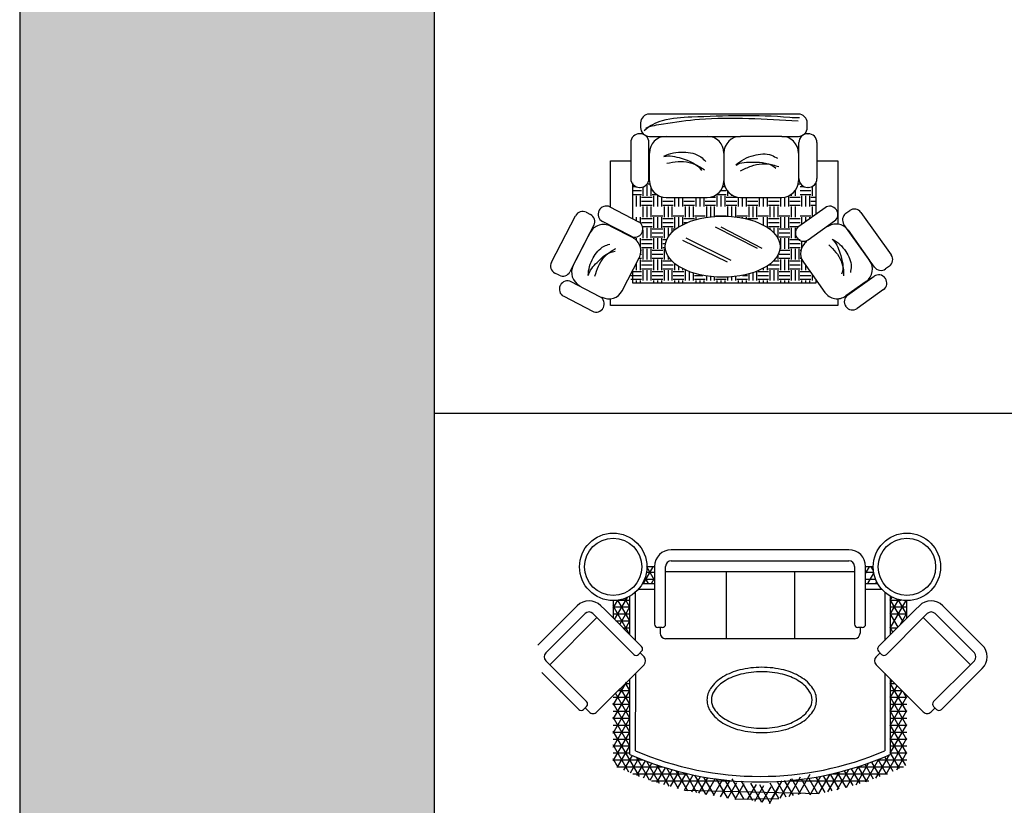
# Model space of a CAD drawing. Header units: millimetres. Extents: x -30782 to 40110, y 35885 to 73818.
# Tile 32 of 166: x -30782 to -21921, y 59689 to 66754. Entities that reach past the tile are written whole.
import ezdxf

# ---------------------------------------------------------------- set-up
doc = ezdxf.new("R2010")
doc.units = ezdxf.units.MM
doc.layers.add('L1', color=7, linetype='Continuous')

# ---------------------------------------------------------------- blocks, each defined once
blk = doc.blocks.new('A$C4F5E3E8E')
for p, q in [((2229.3, 1780.4), (889.3, 1780.4)), ((809.3, 1700.4), (809.3, 1660.4)), ((2309.3, 1660.4), (2309.3, 1700.4)), ((804.8, 1604.1), (801.4, 1604.1)), ((2313.8, 1604.1), (2317.2, 1604.1)), ((721.4, 1524.1), (721.4, 1200.3)), ((884.8, 1200.3), (884.8, 1524.1)), ((889.3, 1580.4), (1039.3, 1580.4)), ((1039.3, 1580.4), (1409.3, 1580.4)), ((1409.3, 1580.4), (1709.3, 1580.4)), ((2079.3, 1580.4), (1709.3, 1580.4)), ((2079.3, 1580.4), (2229.3, 1580.4)), ((2233.8, 1200.3), (2233.8, 1524.1)), ((2397.2, 1524.1), (2397.2, 1200.3)), ((886.3, 1433.4), (886.3, 1183.4)), ((1559.3, 1430.4), (1559.3, 1180.4)), ((1559.3, 1430.4), (1559.3, 1180.4)), ((2229.3, 1430.4), (2229.3, 1180.4)), ((539.5, 1361.2), (721.4, 1361.2)), ((539.5, 942.7), (539.5, 1361.2)), ((2397.2, 1361.2), (2585.6, 1361.2)), ((2585.6, 1361.2), (2585.6, 790.8)), ((722.4, 1187.7), (723.1, 1187.7)), ((739.5, 839.3), (739.5, 1161.2)), ((868.6, 1152), (892, 1152)), ((2226.6, 1152), (2247.1, 1152)), ((2381, 1152), (2385.6, 1152)), ((2385.6, 1161.2), (2385.6, 878.8)), ((739.5, 1128.2), (766.7, 1128.2)), ((739.5, 1092.5), (818.3, 1092.5)), ((801.4, 1120.3), (804.8, 1120.3)), ((830.2, 1124.4), (830.2, 1044.8)), ((865.9, 1140.1), (865.9, 1044.8)), ((901.6, 1120.9), (901.6, 1044.8)), ((913.6, 1092.5), (917.8, 1092.5)), ((1530.8, 1092.5), (1580.3, 1092.5)), ((1549.9, 1128.2), (1568.7, 1128.2)), ((1592.2, 1086.7), (1592.2, 1044.8)), ((2199.4, 1090.6), (2199.4, 1044.8)), ((2247.1, 1128.2), (2279.1, 1128.2)), ((2247.1, 1092.5), (2342.3, 1092.5)), ((2259, 1142), (2259, 1140.1)), ((2317.2, 1120.3), (2313.8, 1120.3)), ((2354.2, 1129.3), (2354.2, 1044.8)), ((739.5, 1056.8), (818.3, 1056.8)), ((770.7, 1044.8), (770.7, 949.6)), ((806.4, 1044.8), (806.4, 949.6)), ((818.3, 1032.9), (913.6, 1032.9)), ((818.3, 997.2), (913.6, 997.2)), ((913.6, 1056.8), (954.4, 1056.8)), ((925.5, 1044.8), (925.5, 949.6)), ((961.2, 1044.8), (961.2, 949.6)), ((996.9, 1036.5), (996.9, 949.6)), ((1008.8, 1032.9), (1011.9, 1032.9)), ((1008.8, 997.2), (1104.1, 997.2)), ((1039.3, 1030.4), (1409.3, 1030.4)), ((1116, 1030.4), (1116, 949.6)), ((1151.7, 1030.4), (1151.7, 949.6)), ((1187.4, 1030.4), (1187.4, 949.6)), ((1199.3, 997.2), (1294.6, 997.2)), ((1306.5, 1030.4), (1306.5, 949.6)), ((1342.2, 1030.4), (1342.2, 949.6)), ((1377.9, 1030.4), (1377.9, 949.6)), ((1389.8, 997.2), (1485.1, 997.2)), ((1436.7, 1032.9), (1485.1, 1032.9)), ((1494.2, 1056.8), (1580.3, 1056.8)), ((1497, 1044.8), (1497, 949.6)), ((1532.7, 1044.8), (1532.7, 949.6)), ((1568.4, 1044.8), (1568.4, 949.6)), ((1580.3, 1032.9), (1675.6, 1032.9)), ((1580.3, 997.2), (1675.6, 997.2)), ((1627.9, 1054.4), (1627.9, 1044.8)), ((1687.5, 1032), (1687.5, 949.6)), ((1709.3, 1030.4), (2079.3, 1030.4)), ((1723.2, 1030.4), (1723.2, 949.6)), ((1758.9, 1030.4), (1758.9, 949.6)), ((1770.8, 997.2), (1866.1, 997.2)), ((1878, 1030.4), (1878, 949.6)), ((1913.7, 1030.4), (1913.7, 949.6)), ((1949.4, 1030.4), (1949.4, 949.6)), ((1961.3, 997.2), (2056.6, 997.2)), ((2068.5, 1030.4), (2068.5, 949.6)), ((2104.2, 1032.5), (2104.2, 949.6)), ((2139.9, 1043.2), (2139.9, 949.6)), ((2151.8, 1032.9), (2247.1, 1032.9)), ((2151.8, 997.2), (2247.1, 997.2)), ((2163.7, 1056.4), (2163.7, 1044.8)), ((2247.1, 1056.8), (2342.3, 1056.8)), ((2259, 1044.8), (2259, 949.6)), ((2294.7, 1044.8), (2294.7, 949.6)), ((2330.4, 1044.8), (2330.4, 949.6)), ((2342.3, 1032.9), (2385.6, 1032.9)), ((2342.3, 997.2), (2385.6, 997.2)), ((321, 897.1), (359.4, 877.3)), ((434.8, 912.3), (436.2, 915)), ((533.2, 945.9), (792.1, 812.1)), ((818.3, 961.5), (913.6, 961.5)), ((830.2, 949.6), (830.2, 854.3)), ((865.9, 949.6), (865.9, 854.3)), ((901.6, 949.6), (901.6, 854.3)), ((1008.8, 961.5), (1104.1, 961.5)), ((1020.7, 949.6), (1020.7, 854.3)), ((1056.4, 949.6), (1056.4, 854.3)), ((1092.1, 949.6), (1092.1, 854.3)), ((1199.3, 961.5), (1294.6, 961.5)), ((1211.2, 949.6), (1211.2, 854.3)), ((1246.9, 949.6), (1246.9, 854.3)), ((1282.6, 949.6), (1282.6, 854.3)), ((1389.8, 961.5), (1485.1, 961.5)), ((1401.7, 949.6), (1401.7, 854.3)), ((1437.4, 949.6), (1437.4, 854.3)), ((1473.1, 949.6), (1473.1, 854.3)), ((1580.3, 961.5), (1675.6, 961.5)), ((1592.2, 949.6), (1592.2, 862)), ((1627.9, 949.6), (1627.9, 859.7)), ((1663.6, 949.6), (1663.6, 854.3)), ((1770.8, 961.5), (1866.1, 961.5)), ((1782.7, 949.6), (1782.7, 854.3)), ((1818.4, 949.6), (1818.4, 854.3)), ((1854.1, 949.6), (1854.1, 854.3)), ((1961.3, 961.5), (2056.6, 961.5)), ((1973.2, 949.6), (1973.2, 854.3)), ((2008.9, 949.6), (2008.9, 854.3)), ((2044.6, 949.6), (2044.6, 854.3)), ((2151.8, 961.5), (2247.1, 961.5)), ((2163.7, 949.6), (2163.7, 854.3)), ((2199.4, 949.6), (2199.4, 854.3)), ((2469.7, 938.8), (2232.5, 769.5)), ((2342.3, 961.5), (2385.6, 961.5)), ((2354.2, 949.6), (2354.2, 856.4)), ((2571.9, 919.6), (2570.1, 922.1)), ((2656.8, 888.2), (2691.9, 913.3)), ((2792.4, 896.5), (3065.7, 513.7)), ((8, 448.3), (224, 866.2)), ((724.6, 681.4), (465.7, 815.3)), ((770.7, 854.3), (770.7, 823.1)), ((806.4, 854.3), (806.4, 802.3)), ((818.3, 842.4), (913.6, 842.4)), ((818.3, 806.7), (913.6, 806.7)), ((913.6, 866.3), (1008.8, 866.3)), ((925.5, 854.3), (925.5, 759.1)), ((961.2, 854.3), (961.2, 759.1)), ((996.9, 854.3), (996.9, 759.1)), ((1008.8, 842.4), (1104.1, 842.4)), ((1008.8, 806.7), (1104.1, 806.7)), ((1104.1, 866.3), (1199.3, 866.3)), ((1116, 854.3), (1116, 759.1)), ((1151.7, 854.3), (1151.7, 764.7)), ((1187.4, 854.3), (1187.4, 785.1)), ((1199.3, 842.4), (1294.6, 842.4)), ((1199.3, 806.7), (1234.5, 806.7)), ((1294.6, 866.3), (1389.8, 866.3)), ((1306.5, 854.3), (1306.5, 831.1)), ((1485.1, 866.3), (1580.3, 866.3)), ((1675.6, 866.3), (1770.8, 866.3)), ((1723.2, 854.3), (1723.2, 846.8)), ((1758.9, 854.3), (1758.9, 839.2)), ((1770.8, 842.4), (1866.1, 842.4)), ((1866.1, 866.3), (1961.3, 866.3)), ((1913.7, 854.3), (1913.7, 782.8)), ((1949.4, 854.3), (1949.4, 759.1)), ((1961.3, 842.4), (2056.6, 842.4)), ((1961.3, 806.7), (2056.6, 806.7)), ((2056.6, 866.3), (2151.8, 866.3)), ((2068.5, 854.3), (2068.5, 759.1)), ((2104.2, 854.3), (2104.2, 759.1)), ((2139.9, 854.3), (2139.9, 759.1)), ((2151.8, 842.4), (2247.1, 842.4)), ((2151.8, 806.7), (2247.1, 806.7)), ((2247.1, 866.3), (2342.3, 866.3)), ((2259, 854.3), (2259, 788.4)), ((2294.7, 854.3), (2294.7, 813.9)), ((2317.9, 649.8), (2555.1, 819.2)), ((2330.4, 854.3), (2330.4, 839.4)), ((390.3, 780.2), (174.2, 362.4)), ((203.9, 419.2), (356.8, 715)), ((538.7, 773), (738.6, 669.6)), ((538.7, 773), (738.6, 669.6)), ((539.5, 772.6), (539.5, 777.1)), ((823, 715), (821.6, 712.3)), ((827.3, 771), (913.6, 771)), ((830.2, 737.1), (830.2, 663.8)), ((865.9, 759.1), (865.9, 663.8)), ((901.6, 759.1), (901.6, 663.8)), ((913.6, 747.2), (1008.8, 747.2)), ((913.6, 711.5), (1008.8, 711.5)), ((1008.8, 771), (1104.1, 771)), ((1020.7, 759.1), (1020.7, 663.8)), ((1056.4, 759.1), (1056.4, 673.5)), ((1092.1, 759.1), (1092.1, 717.9)), ((1104.1, 747.2), (1126.3, 747.2)), ((1480.5, 766.8), (1858.7, 574)), ((1530.5, 766.8), (1901.6, 574)), ((1961.3, 771), (2056.6, 771)), ((1973.2, 759.1), (1973.2, 745)), ((2008.9, 759.1), (2008.9, 713.4)), ((2044.6, 759.1), (2044.6, 663.8)), ((2056.6, 747.2), (2151.8, 747.2)), ((2056.6, 711.5), (2151.8, 711.5)), ((2151.8, 771), (2234.6, 771)), ((2163.7, 759.1), (2163.7, 663.8)), ((2199.4, 759.1), (2199.4, 663.8)), ((2913.4, 404.9), (2640.1, 787.8)), ((2677.2, 735.4), (2870.7, 464.4)), ((770.7, 663.8), (770.7, 646.5)), ((806.4, 663.8), (806.4, 586.8)), ((818.3, 651.9), (913.6, 651.9)), ((913.6, 675.8), (1008.8, 675.8)), ((925.5, 663.8), (925.5, 568.6)), ((961.2, 663.8), (961.2, 568.6)), ((996.9, 663.8), (996.9, 568.6)), ((1008.8, 651.9), (1045, 651.9)), ((1187.9, 645.4), (1587.6, 452.6)), ((1216.5, 666.8), (1623.2, 466.9)), ((2051.6, 651.9), (2056.6, 651.9)), ((2056.6, 675.8), (2151.8, 675.8)), ((2068.5, 663.8), (2068.5, 568.6)), ((2104.2, 663.8), (2104.2, 568.6)), ((2139.9, 663.8), (2139.9, 568.6)), ((2151.8, 651.9), (2247.1, 651.9)), ((2215.7, 669), (2217.5, 666.6)), ((2259, 638.5), (2259, 576.7)), ((811.4, 556.7), (818.3, 556.7)), ((818.3, 616.2), (913.6, 616.2)), ((818.3, 580.5), (913.6, 580.5)), ((830.2, 568.6), (830.2, 473.3)), ((865.9, 568.6), (865.9, 473.3)), ((901.6, 568.6), (901.6, 473.3)), ((913.6, 556.7), (1008.8, 556.7)), ((1008.8, 616.2), (1033.6, 616.2)), ((1008.8, 580.5), (1031.1, 580.5)), ((1020.7, 568.6), (1020.7, 473.3)), ((2056.6, 556.7), (2151.8, 556.7)), ((2151.8, 616.2), (2247.1, 616.2)), ((2151.8, 580.5), (2247.1, 580.5)), ((2163.7, 568.6), (2163.7, 473.3)), ((2199.4, 568.6), (2199.4, 473.3)), ((2235.1, 568.6), (2235.1, 473.3)), ((2247.1, 556.7), (2252.7, 556.7)), ((643.6, 191.9), (796.5, 487.7)), ((795.2, 485.3), (818.3, 485.3)), ((806.4, 473.3), (806.4, 378.1)), ((808.5, 521), (818.3, 521)), ((818.3, 461.4), (913.6, 461.4)), ((913.6, 521), (1008.8, 521)), ((913.6, 485.3), (1008.8, 485.3)), ((925.5, 473.3), (925.5, 378.1)), ((961.2, 473.3), (961.2, 378.1)), ((996.9, 473.3), (996.9, 378.1)), ((1008.8, 461.4), (1089.4, 461.4)), ((1056.4, 503.1), (1056.4, 473.3)), ((2007.3, 461.4), (2056.6, 461.4)), ((2044.6, 510.7), (2044.6, 473.3)), ((2056.6, 521), (2151.8, 521)), ((2056.6, 485.3), (2151.8, 485.3)), ((2068.5, 473.3), (2068.5, 378.1)), ((2104.2, 473.3), (2104.2, 378.1)), ((2139.9, 473.3), (2139.9, 378.1)), ((2151.8, 461.4), (2247.1, 461.4)), ((2247.1, 521), (2249.3, 521)), ((2247.1, 485.3), (2255.6, 485.3)), ((2259, 473.3), (2259, 378.1)), ((2274.3, 447.8), (2467.8, 176.8)), ((733.7, 366.2), (818.3, 366.2)), ((739.5, 260.6), (739.5, 377.4)), ((770.7, 437.7), (770.7, 378.1)), ((818.3, 425.7), (913.6, 425.7)), ((818.3, 390), (913.6, 390)), ((830.2, 378.1), (830.2, 282.8)), ((865.9, 378.1), (865.9, 282.8)), ((901.6, 378.1), (901.6, 282.8)), ((913.6, 366.2), (1008.8, 366.2)), ((1008.8, 425.7), (1104.1, 425.7)), ((1008.8, 390), (1104.1, 390)), ((1020.7, 378.1), (1020.7, 282.8)), ((1056.4, 378.1), (1056.4, 282.8)), ((1092.1, 378.1), (1092.1, 282.8)), ((1104.1, 366.2), (1199.3, 366.2)), ((1116, 437.4), (1116, 378.1)), ((1151.7, 411.9), (1151.7, 378.1)), ((1187.4, 391.4), (1187.4, 378.1)), ((1211.2, 378.1), (1211.2, 282.8)), ((1246.9, 364.9), (1246.9, 282.8)), ((1854.1, 366.7), (1854.1, 282.8)), ((1866.1, 366.2), (1961.3, 366.2)), ((1913.7, 393.7), (1913.7, 378.1)), ((1949.4, 414.7), (1949.4, 378.1)), ((1961.3, 425.7), (2056.6, 425.7)), ((1961.3, 390), (2056.6, 390)), ((1973.2, 378.1), (1973.2, 282.8)), ((2008.9, 378.1), (2008.9, 282.8)), ((2044.6, 378.1), (2044.6, 282.8)), ((2056.6, 366.2), (2151.8, 366.2)), ((2151.8, 425.7), (2247.1, 425.7)), ((2151.8, 390), (2247.1, 390)), ((2163.7, 378.1), (2163.7, 282.8)), ((2199.4, 378.1), (2199.4, 282.8)), ((2235.1, 378.1), (2235.1, 282.8)), ((2247.1, 366.2), (2332.6, 366.2)), ((2294.7, 419.3), (2294.7, 378.1)), ((3049, 413.2), (3013.9, 388.2)), ((77.2, 331.5), (38.9, 351.3)), ((443.9, 138.6), (185, 272.4)), ((723.1, 330.5), (818.3, 330.5)), ((723.1, 294.8), (818.3, 294.8)), ((770.7, 282.8), (770.7, 260.6)), ((806.4, 282.8), (806.4, 260.6)), ((913.6, 330.5), (1008.8, 330.5)), ((913.6, 294.8), (1008.8, 294.8)), ((925.5, 282.8), (925.5, 260.6)), ((961.2, 282.8), (961.2, 260.6)), ((996.9, 282.8), (996.9, 260.6)), ((1104.1, 330.5), (1199.3, 330.5)), ((1104.1, 294.8), (1199.3, 294.8)), ((1116, 282.8), (1116, 260.6)), ((1151.7, 282.8), (1151.7, 260.6)), ((1187.4, 282.8), (1187.4, 260.6)), ((1282.6, 352.5), (1282.6, 282.8)), ((1294.6, 330.5), (1369.4, 330.5)), ((1294.6, 294.8), (1389.8, 294.8)), ((1306.5, 282.8), (1306.5, 260.6)), ((1342.2, 282.8), (1342.2, 260.6)), ((1377.9, 282.8), (1377.9, 260.6)), ((1401.7, 324.8), (1401.7, 282.8)), ((1437.4, 319.9), (1437.4, 282.8)), ((1473.1, 316.4), (1473.1, 282.8)), ((1485.1, 294.8), (1580.3, 294.8)), ((1497, 282.8), (1497, 260.6)), ((1532.7, 282.8), (1532.7, 260.6)), ((1568.4, 282.8), (1568.4, 260.6)), ((1592.2, 314.5), (1592.2, 282.8)), ((1627.9, 316.8), (1627.9, 282.8)), ((1663.6, 320.4), (1663.6, 282.8)), ((1675.6, 294.8), (1770.8, 294.8)), ((1687.5, 282.8), (1687.5, 260.6)), ((1723.2, 282.8), (1723.2, 260.6)), ((1727.2, 330.5), (1770.8, 330.5)), ((1758.9, 282.8), (1758.9, 260.6)), ((1782.7, 343.3), (1782.7, 282.8)), ((1818.4, 353.9), (1818.4, 282.8)), ((1866.1, 330.5), (1961.3, 330.5)), ((1866.1, 294.8), (1961.3, 294.8)), ((1878, 282.8), (1878, 260.6)), ((1913.7, 282.8), (1913.7, 260.6)), ((1949.4, 282.8), (1949.4, 260.6)), ((2056.6, 330.5), (2151.8, 330.5)), ((2056.6, 294.8), (2151.8, 294.8)), ((2068.5, 282.8), (2068.5, 260.6)), ((2104.2, 282.8), (2104.2, 260.6)), ((2139.9, 282.8), (2139.9, 260.6)), ((2247.1, 330.5), (2342.3, 330.5)), ((2247.1, 294.8), (2342.3, 294.8)), ((2259, 282.8), (2259, 260.6)), ((2294.7, 282.8), (2294.7, 260.6)), ((2330.4, 282.8), (2330.4, 260.6)), ((2354.2, 335.9), (2354.2, 282.8)), ((2385.6, 292), (2385.6, 260.6)), ((2839.2, 276.1), (2656.1, 145.4)), ((2839.2, 276.1), (2656.1, 145.4)), ((2673, 152.4), (2910.2, 321.8)), ((3010.7, 305), (3012.4, 302.6)), ((88, 241.5), (86.6, 238.8)), ((2385.6, 260.6), (739.5, 260.6)), ((2995.7, 202.1), (2758.5, 32.8)), ((117.5, 141.8), (376.4, 8)), ((539.5, 60.6), (539.5, 119.8)), ((2585.6, 120.5), (2585.6, 60.6)), ((473.4, 38.9), (474.8, 41.6)), ((2585.6, 60.6), (539.5, 60.6)), ((2658, 49.5), (2656.3, 52))]:
    blk.add_line(p, q)
for centre, radius, start, end in [((889.3, 1700.4), 80, 90, 180), ((2229.3, 1700.4), 80, 0, 90), ((801.4, 1524.1), 80, 90, 180), ((804.8, 1524.1), 80, 0, 90), ((889.3, 1660.4), 80, 180, 270), ((2229.3, 1660.4), 80, 270, 0), ((2313.8, 1524.1), 80, 90, 180), ((2317.2, 1524.1), 80, 0, 90), ((1039.3, 1430.4), 150, 90, 180), ((1409.3, 1430.4), 150, 0, 90), ((1709.3, 1430.4), 150, 90, 180), ((2079.3, 1430.4), 150, 0, 90), ((801.4, 1200.3), 80, 180, 270), ((804.8, 1200.3), 80, 270, 0), ((1039.3, 1180.4), 150, 180, 270), ((1409.3, 1180.4), 150, 270, 0), ((1709.3, 1180.4), 150, 180, 270), ((2079.3, 1180.4), 150, 270, 0), ((2313.8, 1200.3), 80, 180, 270), ((2317.2, 1200.3), 80, 270, 0), ((288, 833.1), 72, 62.66031, 152.66031), ((498.8, 879.3), 72, 152.66031, 242.66031), ((500.2, 882), 72, 62.66031, 152.66031), ((2511.5, 880.2), 72, 35.52605, 125.52605), ((2513.3, 877.8), 72, 305.52605, 35.52605), ((2698.7, 829.6), 72, 125.52605, 215.52605), ((2733.8, 854.7), 72, 35.52605, 125.52605), ((326.3, 813.3), 72, 332.66031, 62.66031), ((759.1, 748.1), 72, 332.66031, 62.66031), ((476.7, 653), 135, 62.66031, 152.66031), ((757.7, 745.4), 72, 242.66031, 332.66031), ((2274.3, 710.9), 72, 125.52605, 215.52605), ((2567.3, 657), 135, 35.52605, 125.52605), ((676.6, 549.7), 135, 332.66031, 62.66031), ((2276.1, 708.4), 72, 215.52605, 305.52605), ((2384.2, 526.3), 135, 125.52605, 215.52605), ((71.9, 415.2), 72, 152.66031, 242.66031), ((2760.8, 386), 135, 305.52605, 35.52605), ((3007.1, 471.8), 72, 305.52605, 35.52605), ((110.2, 395.4), 72, 242.66031, 332.66031), ((323.8, 357.2), 135, 152.66031, 242.66031), ((2972, 446.8), 72, 215.52605, 305.52605), ((152, 208.5), 72, 62.66031, 152.66031), ((2952.1, 263.2), 72, 35.52605, 125.52605), ((2953.8, 260.7), 72, 305.52605, 35.52605), ((150.6, 205.8), 72, 152.66031, 242.66031), ((523.7, 253.9), 135, 242.66031, 332.66031), ((410.9, 74.6), 72, 332.66031, 62.66031), ((2577.7, 255.2), 135, 215.52605, 305.52605), ((2714.9, 93.9), 72, 125.52605, 215.52605), ((409.5, 71.9), 72, 242.66031, 332.66031), ((2716.6, 91.4), 72, 215.52605, 305.52605)]:
    blk.add_arc(centre, radius, start, end)
blk.add_ellipse((1548.3, 588.3), major_axis=(517.4, 0), ratio=0.531035)
for points, start_tangent, end_tangent in [([(841.6, 1633.6), (1007.5, 1723.7), (1269.5, 1755.7), (2151.3, 1752.8), (2238.6, 1749.9)], (0.723657, 0.69016), (0.996388, 0.084912)), ([(855.6, 1654.5), (1015.7, 1693), (1338.7, 1734.4), (2227.7, 1719.6)], (0.918926, 0.39443), (0.998699, -0.050998)), ([(1019.1, 1400.8), (1197.6, 1439.1), (1350.7, 1395.4), (1396.3, 1354.2)], (0.887769, 0.46029), (0.722998, -0.690851)), ([(1667.6, 1323.1), (1828.4, 1409.5), (1987.6, 1410.1), (2042.8, 1383.1)], (0.725014, 0.688734), (0.886419, -0.462883)), ([(1019.6, 1398.9), (1176, 1382.7), (1357.3, 1272.9)], (0.959932, 0.280233), (0.498869, -0.866677)), ([(1044.4, 1339.7), (1148.2, 1353.5), (1337.4, 1310.4), (1384.6, 1279)], (0.994034, 0.109075), (0.828602, -0.559839)), ([(1668.5, 1321.5), (1823.2, 1349.3), (2028, 1294.2)], (0.844344, 0.535801), (0.719938, -0.694038)), ([(1708.8, 1271.4), (1804.7, 1313.6), (1998.4, 1324.7), (2052.4, 1307.7)], (0.924638, 0.380847), (0.951484, -0.307697)), ([(2533.9, 655), (2603.8, 532), (2618.2, 341.7)], (0.785858, -0.618406), (-0.415467, -0.909608)), ([(2535, 656.3), (2656.4, 545.6), (2704.5, 410.6), (2698.1, 355.7)], (0.890466, -0.45505), (-0.142135, -0.989847)), ([(339.2, 328.9), (382.3, 487.4), (480.5, 591.7), (532.3, 611.1)], (-0.001154, 0.999999), (0.94573, 0.324955)), ([(340.8, 328.4), (418.4, 446.8), (581.2, 546.4)], (0.191933, 0.981408), (0.998982, 0.045111)), ([(398.4, 323.8), (430.3, 412.5), (543, 545.9), (587.5, 570.7)], (0.359633, 0.933094), (0.877852, 0.478932)), ([(2503.5, 605.8), (2567.9, 537.1), (2635.3, 375.9), (2637, 324.9)], (0.666377, -0.745615), (0.025852, -0.999666))]:
    blk.add_spline(points, degree=3, dxfattribs=dict(start_tangent=start_tangent, end_tangent=end_tangent))
blk = doc.blocks.new('A$C7A76439A')
for p, q in [((2799, 2281.9), (1199, 2281.9)), ((948.9, 1978.3), (1035.6, 2128.3)), ((1049, 2008), (979.5, 2128.3)), ((1049, 2128.3), (980.4, 2128.3)), ((1049, 2131.9), (1049, 2081.9)), ((1149, 1611.9), (1149, 2131.9)), ((1199, 2181.9), (2799, 2181.9)), ((2849, 2131.9), (2849, 1611.9)), ((2949, 2081.9), (2949, 2131.9)), ((3017.6, 2128.3), (2949, 2128.3)), ((2949, 2067.5), (2984.1, 2128.3)), ((3019.4, 2095.1), (3000.2, 2128.3)), ((976.5, 2079.8), (1049, 2079.8)), ((1049, 2081.9), (1049, 1611.9)), ((2849, 2081.9), (1149, 2081.9)), ((1695.1, 2081.9), (1695.1, 1481.9)), ((2307.6, 2081.9), (2307.6, 1481.9)), ((2949, 1611.9), (2949, 2081.9)), ((2949, 2079.8), (3021.5, 2079.8)), ((2969.7, 1978.3), (3023.1, 2070.8)), ((940.7, 1978.3), (1049, 1978.3)), ((959.3, 2017.3), (1049, 2017.3)), ((993.9, 1978.3), (964, 2030.1)), ((1021.1, 1978.3), (1049, 2026.6)), ((2949, 2017.3), (3038.7, 2017.3)), ((2949, 1978.3), (3057.3, 1978.3)), ((3041.8, 1978.3), (3049.9, 1992.2)), ((827.3, 1517), (827.3, 1865)), ((877.3, 1467), (877.3, 1900.7)), ((905, 1928.3), (1049, 1928.3)), ((2949, 1928.3), (3093, 1928.3)), ((3120.6, 1900.7), (3120.6, 1467)), ((3170.6, 1865), (3170.6, 1517)), ((353.6, 1778.7), (0, 1425.1)), ((601, 1743.3), (565.7, 1778.7)), ((677.3, 1829.8), (827.3, 1829.8)), ((677.3, 1757.9), (717.8, 1828)), ((677.3, 1825.3), (677.3, 1667)), ((827.3, 1516.9), (677.3, 1776.7)), ((689.8, 1654.5), (804.6, 1853.3)), ((827.3, 1641.9), (719.7, 1828.3)), ((827.3, 1766.9), (782.7, 1844.2)), ((3170.6, 1826.4), (3187.7, 1856)), ((3170.6, 1701.4), (3247.3, 1834.3)), ((3286.4, 1632.8), (3170.6, 1833.2)), ((3170.6, 1829.8), (3268.5, 1829.8)), ((3170.6, 1576.4), (3314.4, 1825.4)), ((3320.6, 1698.4), (3241.3, 1835.9)), ((3320.6, 1823.4), (3319.5, 1825.3)), ((3320.6, 1667), (3320.6, 1825.3)), ((3396.9, 1743.3), (3432.3, 1778.7)), ((3644.4, 1778.7), (3998, 1425.1)), ((70.7, 1354.4), (424.3, 1708)), ((530.3, 1672.6), (495, 1708)), ((933.4, 1411), (601, 1743.3)), ((677.3, 1767.3), (827.3, 1767.3)), ((677.3, 1704.8), (827.3, 1704.8)), ((735.6, 1608.8), (827.3, 1767.7)), ((3064.6, 1411), (3396.9, 1743.3)), ((3170.6, 1767.3), (3320.6, 1767.3)), ((3240.6, 1587), (3170.6, 1708.2)), ((3170.6, 1704.8), (3320.6, 1704.8)), ((3260.3, 1606.7), (3320.6, 1711.2)), ((3467.6, 1672.6), (3503, 1708)), ((3927.3, 1354.4), (3573.7, 1708)), ((106.1, 1248.4), (530.3, 1672.6)), ((862.7, 1340.3), (530.3, 1672.6)), ((702.1, 1642.3), (827.3, 1642.3)), ((781.3, 1563), (827.3, 1642.7)), ((3135.3, 1340.3), (3467.6, 1672.6)), ((3891.9, 1248.4), (3467.6, 1672.6)), ((764.6, 1579.8), (827.3, 1579.8)), ((1099, 1581.9), (1079, 1581.9)), ((1119, 1581.9), (1099, 1581.9)), ((1099, 1581.9), (1099, 1531.9)), ((2899, 1581.9), (2879, 1581.9)), ((2919, 1581.9), (2899, 1581.9)), ((2899, 1581.9), (2899, 1531.9)), ((3194.9, 1541.3), (3170.6, 1583.2)), ((3170.6, 1579.8), (3233.4, 1579.8)), ((3170.6, 1517.3), (3170.9, 1517.3)), ((2849, 1481.9), (1149, 1481.9)), ((905.1, 1340.3), (933.4, 1368.6)), ((919.2, 1354.4), (954.6, 1319.1)), ((3078.7, 1354.4), (3043.4, 1319.1)), ((3092.9, 1340.3), (3064.6, 1368.6)), ((106.1, 1248.4), (70.7, 1283.7)), ((438.4, 916), (106.1, 1248.4)), ((530.3, 824.1), (954.6, 1248.4)), ((3467.6, 824.1), (3043.4, 1248.4)), ((3559.6, 916), (3891.9, 1248.4)), ((3891.9, 1248.4), (3927.3, 1283.7)), ((367.7, 845.3), (35.4, 1177.7)), ((877.3, 473.7), (879.6, 1173.4)), ((3120.6, 1171.1), (3120.6, 473.7)), ((3630.3, 845.3), (3962.6, 1177.7)), ((3998, 1213), (3962.6, 1177.7)), ((677.3, 882.9), (797.8, 1091.6)), ((786, 1079.8), (827.3, 1079.8)), ((827.3, 1016.9), (789.2, 1083)), ((827.3, 440.9), (827.3, 1121.1)), ((3170.6, 1121.1), (3170.6, 440.9)), ((3170.6, 1076.4), (3187, 1104.8)), ((3320.6, 823.4), (3170.6, 1083.2)), ((3170.6, 1079.8), (3211.9, 1079.8)), ((677.3, 757.9), (827.3, 1017.7)), ((827.3, 766.9), (697.7, 991.5)), ((723.5, 1017.3), (827.3, 1017.3)), ((827.3, 891.9), (743.4, 1037.2)), ((3170.6, 951.4), (3232.8, 1059)), ((3170.6, 1017.3), (3274.4, 1017.3)), ((3170.6, 826.4), (3278.5, 1013.2)), ((3320.6, 948.4), (3289.6, 1002.1)), ((677.3, 954.8), (827.3, 954.8)), ((827.3, 641.9), (677.3, 901.7)), ((677.3, 632.9), (827.3, 892.7)), ((677.3, 892.3), (827.3, 892.3)), ((3170.6, 701.4), (3320.6, 961.2)), ((3320.6, 698.4), (3170.6, 958.2)), ((3170.6, 954.8), (3320.6, 954.8)), ((3170.6, 892.3), (3320.6, 892.3)), ((410.1, 845.3), (438.4, 873.6)), ((424.3, 859.5), (459.6, 824.1)), ((677.3, 829.8), (827.3, 829.8)), ((3170.6, 576.4), (3320.6, 836.2)), ((3320.6, 573.4), (3170.6, 833.2)), ((3170.6, 829.8), (3320.6, 829.8)), ((3573.7, 859.5), (3538.4, 824.1)), ((3587.9, 845.3), (3559.6, 873.6)), ((827.3, 516.9), (677.3, 776.7)), ((677.3, 507.9), (827.3, 767.7)), ((677.3, 767.3), (827.3, 767.3)), ((3170.6, 767.3), (3320.6, 767.3)), ((3170.6, 451.4), (3320.6, 711.2)), ((677.3, 704.8), (827.3, 704.8)), ((913, 243.6), (677.3, 651.7)), ((677.3, 382.9), (827.3, 642.7)), ((677.3, 642.3), (827.3, 642.3)), ((3320.6, 448.4), (3170.6, 708.2)), ((3170.6, 704.8), (3320.6, 704.8)), ((3170.6, 642.3), (3320.6, 642.3)), ((677.3, 579.8), (827.3, 579.8)), ((3133.8, 262.7), (3320.6, 586.2)), ((3310.9, 340.3), (3170.6, 583.2)), ((3170.6, 579.8), (3320.6, 579.8)), ((819.1, 281.2), (677.3, 526.7)), ((677.3, 517.3), (827.3, 517.3)), ((677.3, 454.8), (827.3, 454.8)), ((716.8, 326.3), (827.3, 517.7)), ((3170.6, 517.3), (3320.6, 517.3)), ((3254, 313.9), (3170.6, 458.2)), ((3170.6, 454.8), (3320.6, 454.8)), ((3229.2, 302.8), (3320.6, 461.2)), ((722.3, 323.8), (677.3, 401.7)), ((677.3, 392.3), (944.2, 392.3)), ((774.1, 300.5), (849.6, 431.2)), ((832, 275.8), (907.7, 406.9)), ((1004.3, 210.4), (885.6, 415.9)), ((890.6, 252.2), (966.5, 383.7)), ((949.8, 229.8), (1026, 361.8)), ((1093.3, 181.2), (979.2, 378.9)), ((2863, 168.6), (2975.2, 362.9)), ((2951, 196.1), (3067.5, 397.7)), ((3079.3, 241.4), (3003.3, 373.1)), ((3041.2, 227.3), (3162.5, 437.4)), ((3053.8, 392.3), (3320.6, 392.3)), ((3138.2, 264.4), (3062.4, 395.7)), ((3196.4, 288.6), (3120.8, 419.5)), ((709.3, 329.8), (1120.8, 329.8)), ((852.7, 267.3), (1349.4, 267.3)), ((1009.7, 208.6), (1086.2, 341.1)), ((1180.3, 155.6), (1070.1, 346.5)), ((1070.3, 188.5), (1147.1, 321.6)), ((1131.5, 169.6), (1208.8, 303.4)), ((1265.4, 133.2), (1158.6, 318.1)), ((1193.5, 151.9), (1271.2, 286.4)), ((1348.8, 113.7), (1245.1, 293.3)), ((1256.2, 135.5), (1334.3, 270.8)), ((1430.6, 97), (1329.6, 271.9)), ((2610.1, 105.5), (2712.4, 282.8)), ((2648.6, 267.3), (3145.3, 267.3)), ((2692.7, 123.6), (2797.9, 305.9)), ((2774.7, 143.9), (2696.8, 278.8)), ((2837, 161), (2759.6, 295.2)), ((2776.9, 144.5), (2885.5, 332.5)), ((2898.6, 179.3), (2821.6, 312.8)), ((2877.1, 329.8), (3288.7, 329.8)), ((2959.5, 198.9), (2882.9, 331.6)), ((3019.7, 219.6), (2943.4, 351.8)), ((1020.7, 204.8), (1744.2, 204.8)), ((1319.6, 120.3), (1398.2, 256.5)), ((1383.7, 106.3), (1462.9, 243.6)), ((1510.9, 82.9), (1412.4, 253.6)), ((1448.6, 93.7), (1528.4, 232)), ((1589.9, 71.2), (1493.6, 238)), ((1514.2, 82.4), (1594.8, 221.9)), ((1580.6, 72.4), (1661.9, 213.2)), ((1705.7, 49.7), (1607.2, 220.4)), ((1643.3, 60.5), (1723.2, 198.8)), ((1784.6, 38), (1688.3, 204.8)), ((1709, 49.2), (1789.5, 188.7)), ((1852.3, 42.6), (1748.6, 222.2)), ((1775.4, 39.2), (1856.7, 180)), ((1934.2, 25.9), (1833.2, 200.8)), ((2014.5, 11.7), (1916, 182.4)), ((2169.1, 45.4), (2088.9, 184.3)), ((2100.1, 34.3), (2197.6, 203.1)), ((2234.3, 57.4), (2154.8, 195.2)), ((2179.8, 47.3), (2279.6, 220.1)), ((2298.8, 70.8), (2219.9, 207.5)), ((2253.8, 204.8), (2977.3, 204.8)), ((2260.9, 62.8), (2363.3, 240.1)), ((2362.6, 85.4), (2284.2, 221.1)), ((2343.5, 80.9), (2448.8, 263.2)), ((2452.3, 77.5), (2371.4, 217.6)), ((2518.3, 88.1), (2438.1, 227)), ((2449.3, 77), (2546.8, 245.8)), ((2583.5, 100.1), (2504, 237.9)), ((2529, 90), (2628.7, 262.8)), ((2648, 113.5), (2569, 250.2)), ((2711.7, 128.1), (2633.3, 263.8)), ((1319.6, 120.3), (2529, 90)), ((1887.2, 35.2), (1966.5, 172.4)), ((1952.1, 22.5), (2032, 160.9)), ((2093.4, 0), (1997.1, 166.8)), ((2017.8, 11.2), (2098.3, 150.7)), ((2084.2, 1.3), (2165.5, 142.1)), ((1775.4, 39.2), (2169.1, 45.4))]:
    blk.add_line(p, q)
for centre, radius in [((677.3, 2128.3), 303), ((3320.6, 2128.3), 303), ((677.3, 2128.3), 258), ((3320.6, 2128.3), 258)]:
    blk.add_circle(centre, radius)
for centre, radius, start, end in [((1199, 2131.9), 150, 90, 180), ((2799, 2131.9), 150, 0, 90), ((1199, 2131.9), 50, 90, 180), ((2799, 2131.9), 50, 0, 90), ((459.6, 1672.6), 150, 45, 135), ((3538.4, 1672.6), 150, 45, 135), ((459.6, 1672.6), 50, 45, 135), ((3538.4, 1672.6), 50, 45, 135), ((1079, 1611.9), 30, 180, 270), ((1119, 1611.9), 30, 270, 0), ((2879, 1611.9), 30, 180, 270), ((2919, 1611.9), 30, 270, 0), ((1149, 1531.9), 50, 180, 270), ((2849, 1531.9), 50, 270, 0), ((3891.9, 1319.1), 150, 315, 45), ((106.1, 1319.1), 50, 135, 225), ((883.9, 1361.5), 30, 225, 315), ((912.2, 1389.8), 30, 315, 45), ((3085.8, 1389.8), 30, 135, 225), ((3114.1, 1361.5), 30, 225, 315), ((3891.9, 1319.1), 50, 315, 45), ((919.2, 1283.7), 50, 315, 45), ((3078.7, 1283.7), 50, 135, 225), ((1949.5, 662.2), 555, 103.86382, 120.78817), ((1949.5, 662.2), 515, 103.86382, 120.78817), ((2014.2, 399.9), 825, 90, 103.86382), ((2014.2, 399.9), 785, 90, 103.86382), ((2014.2, 399.9), 825, 76.13618, 90), ((2014.2, 399.9), 785, 76.13618, 90), ((2078.9, 662.2), 515, 59.21183, 76.13618), ((2078.9, 662.2), 555, 59.21183, 76.13618), ((1850.9, 827.5), 362.5, 120.78817, 145.1939), ((1850.9, 827.5), 322.5, 120.78817, 145.1939), ((2177.4, 827.5), 322.5, 34.8061, 59.21183), ((2177.4, 827.5), 362.5, 34.8061, 59.21183), ((1702, 931.1), 181, 145.1939, 180), ((1702, 931.1), 141, 145.1939, 180), ((2326.4, 931.1), 141, 0, 34.8061), ((2326.4, 931.1), 181, 0, 34.8061), ((417.2, 894.8), 30, 315, 45), ((1702, 931.1), 181, 180, 214.8061), ((1702, 931.1), 141, 180, 214.8061), ((2326.4, 931.1), 141, 325.1939, 0), ((2326.4, 931.1), 181, 325.1939, 0), ((3580.8, 894.8), 30, 135, 225), ((388.9, 866.5), 30, 225, 315), ((495, 859.5), 50, 225, 315), ((1850.9, 1034.6), 362.5, 214.8061, 239.21183), ((1850.9, 1034.6), 322.5, 214.8061, 239.21183), ((2177.4, 1034.6), 322.5, 300.78817, 325.1939), ((2177.4, 1034.6), 362.5, 300.78817, 325.1939), ((3503, 859.5), 50, 225, 315), ((3609.1, 866.5), 30, 225, 315), ((1949.5, 1200), 555, 239.21183, 256.13618), ((1949.5, 1200), 515, 239.21183, 256.13618), ((2078.9, 1200), 515, 283.86382, 300.78817), ((2078.9, 1200), 555, 283.86382, 300.78817), ((2014.2, 1462.2), 825, 256.13618, 270), ((2014.2, 1462.2), 785, 256.13618, 270), ((2014.2, 1462.2), 785, 270, 283.86382), ((2014.2, 1462.2), 825, 270, 283.86382), ((1999, 3092.2), 2848.7, 246.81236, 293.18764), ((1999, 3092.2), 2898.7, 246.15892, 293.84108)]:
    blk.add_arc(centre, radius, start, end)
blk = doc.blocks.new('format')
at = {"true_color": 0x444444}
blk.add_hatch(color=250, dxfattribs=at).paths.add_polyline_path([(-30781.7, 35884.5), (-27052.7, 35884.5), (-27052.7, 73818), (-30781.7, 73818)])
at = {"color": 250, "true_color": 0x444444}
for p, q in [((-30781.7, 73818), (-30781.7, 35884.5)), ((-27052.7, 73818), (-27052.7, 35884.5))]:
    blk.add_line(p, q, dxfattribs=at)
blk.add_line((-27052.7, 73818), (-27052.7, 35884.5))
at = {"color": 155, "true_color": 0x546d8e}
blk.add_line((-27052.7, 63214.7), (40110.2, 63214.7), dxfattribs=at)

msp = doc.modelspace()

# ---------------------------------------------------------------- block references
for name, p in [('A$C4F5E3E8E', (-26004, 64124.3)), ('A$C7A76439A', (-26118.1, 59705.2))]:
    msp.add_blockref(name, p)
at = {"layer": 'L1'}
msp.add_blockref('format', (0, 0), dxfattribs=at)

doc.saveas('drawing.dxf')
